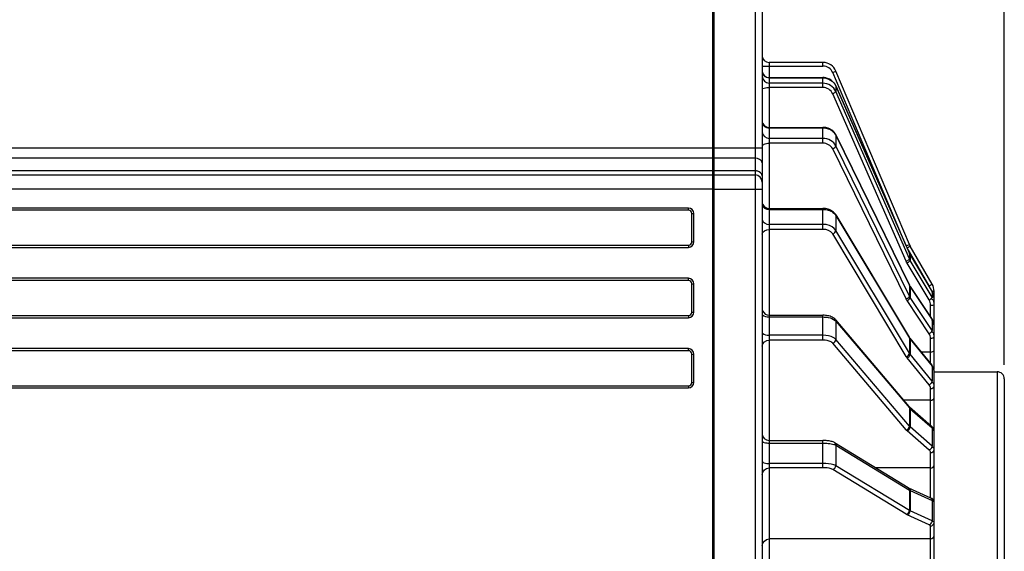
# Model space of a CAD drawing. Header units: millimetres. Extents: x 0 to 11890, y 0 to 8410.
# Tile 44 of 190: x 4165 to 4305, y 5630 to 5705. Entities that reach past the tile are written whole.
import ezdxf

# ---------------------------------------------------------------- set-up
doc = ezdxf.new("R2010")
doc.units = ezdxf.units.MM
doc.header["$LTSCALE"] = 653.95
doc.layers.get('0').update_dxf_attribs({"linetype": 'CONTINUOUS'})
doc.layers.add('304199000001_DXF_DIMENSION', color=7, linetype='CONTINUOUS')
doc.layers.add('304304000039DXF_CONTINUOUS_LINE', color=7, linetype='CONTINUOUS')
doc.styles.get("Standard").update_dxf_attribs({"font": 'txt', "width": 0.7})
doc.dimstyles.new('DIMSTYLE_1', dxfattribs={"dimtxt": 100, "dimasz": 60, "dimexe": 5, "dimexo": 0.2, "dimgap": 2.5, "dimtad": 1, "dimdsep": 46, "dimtxsty": 'Standard', "dimblk": '_FILLED', "dimblk1": '_FILLED', "dimblk2": '_FILLED', "dimcen": 0.09, "dimclrt": 5, "dimazin": 2, "dimtp": 0.01, "dimtm": 0.01, "dimtfac": 1, "dimtofl": 0, "dimtmove": 0, "dimatfit": 3, "dimldrblk": '_FILLED', "dimfxl": 0, "dimtolj": 1, "dimarcsym": 0})

# ---------------------------------------------------------------- blocks, each defined once
blk = doc.blocks.new('_FILLED')
at = {"color": 0, "linetype": 'ByBlock'}
blk.add_solid([(0, 0), (-1, 0.1667), (-1, -0.1667)], dxfattribs=at)
blk = doc.blocks.new('*D32')
at = {"layer": '304199000001_DXF_DIMENSION', "color": 2, "linetype": 'Continuous'}
for p, q in [((3719.92, 6169.54), (3719.92, 5570.11)), ((4304.92, 5656.09), (4304.92, 6169.54)), ((3719.92, 6119.54), (4012.42, 6119.54)), ((4304.92, 6119.54), (4012.42, 6119.54))]:
    blk.add_line(p, q, dxfattribs=at)
at = {"layer": '304199000001_DXF_DIMENSION', "color": 2, "linetype": 'Continuous', "xscale": 60, "yscale": 60, "zscale": 60, "rotation": 180}
blk.add_blockref('_FILLED', (3719.92, 6119.54), dxfattribs=at)
at = {"layer": '304199000001_DXF_DIMENSION', "color": 2, "linetype": 'Continuous', "xscale": 60, "yscale": 60, "zscale": 60}
blk.add_blockref('_FILLED', (4304.92, 6119.54), dxfattribs=at)

msp = doc.modelspace()

# ---------------------------------------------------------------- linework, layer by layer
at = {"layer": '304304000039DXF_CONTINUOUS_LINE', "color": 7, "linetype": 'Continuous'}
for p, q in [((4263.418, 5683.159), (4263.418, 5714.091)), ((4263.618, 5565.091), (4263.618, 5714.091)), ((4270.418, 5713.091), (4270.418, 5535.091)), ((4279.094, 5699.091), (4271.418, 5699.091)), ((4291.406, 5673.203), (4280.935, 5697.872)), ((4271.418, 5696.94), (4279.094, 5696.94)), ((4280.933, 5695.759), (4291.404, 5671.931)), ((4271.418, 5689.86), (4279.094, 5689.86)), ((4280.924, 5688.788), (4291.395, 5667.424)), ((4263.418, 5685.677), (4263.618, 5685.677)), ((4077.918, 5683.091), (4263.418, 5683.091)), ((4263.418, 5534.091), (4263.418, 5683.091)), ((4263.418, 5682.091), (4263.618, 5682.091)), ((4263.618, 5683.091), (4269.418, 5683.091)), ((4259.918, 5678.091), (4083.918, 5678.091)), ((4271.418, 5678.331), (4279.094, 5678.331)), ((4260.418, 5673.591), (4260.418, 5677.591)), ((4280.904, 5677.442), (4291.374, 5659.998)), ((4083.918, 5673.091), (4259.918, 5673.091)), ((4291.515, 5672.985), (4291.406, 5673.203)), ((4294.65, 5667.555), (4291.515, 5672.985)), ((4291.511, 5671.722), (4294.646, 5666.477)), ((4259.918, 5668.091), (4083.918, 5668.091)), ((4260.418, 5663.591), (4260.418, 5667.591)), ((4291.426, 5667.363), (4291.395, 5667.424)), ((4291.498, 5667.245), (4294.633, 5662.543)), ((4294.918, 5655.52), (4294.918, 5666.555)), ((4083.918, 5663.091), (4259.918, 5663.091)), ((4271.418, 5663.14), (4279.094, 5663.14)), ((4280.856, 5662.506), (4291.327, 5650.172)), ((4291.403, 5659.953), (4291.374, 5659.998)), ((4291.469, 5659.864), (4294.604, 5656.025)), ((4259.918, 5658.091), (4083.918, 5658.091)), ((4260.418, 5653.591), (4260.418, 5657.591)), ((4294.918, 5591.709), (4294.918, 5655.178)), ((4294.918, 5655.091), (4303.918, 5655.091)), ((4304.918, 5654.09), (4304.918, 5584.591)), ((4083.918, 5653.091), (4259.918, 5653.091)), ((4291.351, 5650.145), (4291.327, 5650.172)), ((4291.409, 5650.09), (4291.351, 5650.145)), ((4291.409, 5650.09), (4294.544, 5647.375)), ((4271.418, 5645.322), (4279.094, 5645.322)), ((4280.735, 5645.012), (4291.206, 5638.627)), ((4294.418, 5641.411), (4286.64, 5641.411)), ((4291.227, 5638.615), (4291.206, 5638.627)), ((4291.286, 5638.586), (4291.227, 5638.615)), ((4291.286, 5638.586), (4294.421, 5637.181))]:
    msp.add_line(p, q, dxfattribs=at)
at = {"layer": '304304000039DXF_CONTINUOUS_LINE', "color": 9, "linetype": 'Continuous'}
for p, q in [((4269.418, 5714.091), (4269.418, 5534.091)), ((4271.418, 5699.091), (4271.418, 5558.322)), ((4279.094, 5698.591), (4279.094, 5699.091)), ((4270.418, 5698.591), (4279.094, 5698.591)), ((4280.475, 5697.677), (4280.935, 5697.872)), ((4290.946, 5673.008), (4280.475, 5697.677)), ((4271.418, 5696.923), (4279.094, 5696.923)), ((4279.094, 5696.147), (4271.418, 5696.147)), ((4279.094, 5695.535), (4279.094, 5696.94)), ((4279.094, 5695.535), (4271.418, 5695.535)), ((4280.933, 5695.759), (4280.935, 5695.746)), ((4280.935, 5695.746), (4280.935, 5694.97)), ((4280.935, 5695.746), (4291.406, 5671.918)), ((4291.406, 5671.142), (4280.935, 5694.97)), ((4290.946, 5670.824), (4280.475, 5694.652)), ((4271.418, 5689.793), (4279.094, 5689.793)), ((4279.094, 5687.61), (4279.094, 5689.86)), ((4279.094, 5688.293), (4271.418, 5688.293)), ((4280.924, 5688.788), (4280.935, 5688.737)), ((4280.935, 5688.737), (4280.935, 5687.237)), ((4280.935, 5688.737), (4291.406, 5667.374)), ((4263.418, 5686.919), (4089.418, 5686.919)), ((4270.418, 5686.919), (4263.618, 5686.919)), ((4279.094, 5687.61), (4271.418, 5687.61)), ((4290.946, 5665.454), (4280.475, 5686.818)), ((4291.406, 5665.874), (4280.935, 5687.237)), ((4263.418, 5685.505), (4077.918, 5685.505)), ((4269.418, 5685.505), (4263.618, 5685.505)), ((4263.418, 5683.677), (4077.918, 5683.677)), ((4269.418, 5683.677), (4263.618, 5683.677)), ((4263.418, 5681.091), (4076.918, 5681.091)), ((4263.618, 5681.091), (4270.418, 5681.091)), ((4259.918, 5678.391), (4083.918, 5678.391)), ((4259.918, 5678.091), (4259.918, 5678.391)), ((4271.418, 5678.184), (4279.094, 5678.184)), ((4279.094, 5675.356), (4279.094, 5678.331)), ((4260.418, 5677.591), (4260.718, 5677.591)), ((4260.718, 5673.591), (4260.718, 5677.591)), ((4280.904, 5677.442), (4280.935, 5677.323)), ((4280.935, 5677.323), (4291.406, 5659.879)), ((4280.935, 5677.323), (4280.935, 5675.201)), ((4279.094, 5676.063), (4271.418, 5676.063)), ((4279.094, 5675.356), (4271.418, 5675.356)), ((4291.406, 5657.758), (4280.935, 5675.201)), ((4290.946, 5657.266), (4280.475, 5674.71)), ((4083.918, 5672.791), (4259.918, 5672.791)), ((4259.918, 5673.091), (4259.918, 5672.791)), ((4260.418, 5673.591), (4260.718, 5673.591)), ((4290.946, 5673.008), (4291.406, 5673.203)), ((4291.082, 5672.735), (4291.515, 5672.985)), ((4294.217, 5667.305), (4291.082, 5672.735)), ((4291.404, 5671.931), (4291.406, 5671.918)), ((4291.406, 5671.918), (4291.406, 5671.142)), ((4291.511, 5671.722), (4291.515, 5671.707)), ((4291.515, 5671.707), (4294.65, 5666.462)), ((4291.515, 5671.707), (4291.515, 5670.931)), ((4294.65, 5665.686), (4291.515, 5670.931)), ((4294.217, 5665.315), (4291.082, 5670.56)), ((4259.918, 5668.391), (4083.918, 5668.391)), ((4259.918, 5668.091), (4259.918, 5668.391)), ((4260.418, 5667.591), (4260.718, 5667.591)), ((4260.718, 5663.591), (4260.718, 5667.591)), ((4291.395, 5667.424), (4291.406, 5667.374)), ((4291.406, 5667.374), (4291.457, 5667.277)), ((4291.406, 5667.374), (4291.406, 5665.874)), ((4291.457, 5667.277), (4291.515, 5667.184)), ((4291.498, 5667.245), (4291.515, 5667.184)), ((4291.515, 5667.184), (4294.65, 5662.482)), ((4291.515, 5667.184), (4291.515, 5665.684)), ((4294.217, 5667.305), (4294.65, 5667.555)), ((4294.65, 5660.982), (4291.515, 5665.684)), ((4294.6, 5666.555), (4294.918, 5666.555)), ((4294.646, 5666.477), (4294.65, 5666.462)), ((4294.65, 5666.462), (4294.65, 5665.686)), ((4294.217, 5660.515), (4291.082, 5665.218)), ((4294.418, 5662.865), (4294.418, 5664.59)), ((4083.918, 5662.791), (4259.918, 5662.791)), ((4259.918, 5663.091), (4259.918, 5662.791)), ((4260.418, 5663.591), (4260.718, 5663.591)), ((4271.418, 5662.89), (4279.094, 5662.89)), ((4279.094, 5659.609), (4279.094, 5663.14)), ((4294.633, 5662.543), (4294.65, 5662.482)), ((4294.65, 5662.482), (4294.65, 5660.982)), ((4280.935, 5662.28), (4291.406, 5649.946)), ((4280.935, 5662.28), (4280.935, 5659.682)), ((4279.094, 5660.292), (4271.418, 5660.292)), ((4291.406, 5647.348), (4280.935, 5659.682)), ((4291.374, 5659.998), (4291.406, 5659.879)), ((4291.406, 5659.879), (4291.457, 5659.801)), ((4291.406, 5659.879), (4291.406, 5657.758)), ((4291.457, 5659.801), (4291.515, 5659.725)), ((4291.469, 5659.864), (4291.515, 5659.725)), ((4291.515, 5659.725), (4294.65, 5655.885)), ((4291.515, 5659.725), (4291.515, 5657.603)), ((4294.418, 5656.253), (4294.418, 5659.866)), ((4259.918, 5658.391), (4083.918, 5658.391)), ((4259.918, 5658.091), (4259.918, 5658.391)), ((4279.094, 5659.609), (4271.418, 5659.609)), ((4290.946, 5646.817), (4280.475, 5659.152)), ((4260.418, 5657.591), (4260.718, 5657.591)), ((4260.718, 5653.591), (4260.718, 5657.591)), ((4294.217, 5653.233), (4291.082, 5657.073)), ((4294.65, 5653.764), (4291.515, 5657.603)), ((4294.418, 5657.904), (4293.07, 5657.904)), ((4294.604, 5656.025), (4294.65, 5655.885)), ((4294.65, 5655.885), (4294.65, 5653.764)), ((4303.918, 5655.091), (4303.918, 5583.591)), ((4083.918, 5652.791), (4259.918, 5652.791)), ((4259.918, 5653.091), (4259.918, 5652.791)), ((4260.418, 5653.591), (4260.718, 5653.591)), ((4294.418, 5647.484), (4294.418, 5652.703)), ((4294.418, 5651.048), (4290.583, 5651.048)), ((4291.406, 5649.946), (4291.457, 5649.891)), ((4291.406, 5649.946), (4291.406, 5647.348)), ((4291.457, 5649.891), (4291.515, 5649.837)), ((4291.515, 5649.837), (4294.65, 5647.122)), ((4291.515, 5649.837), (4291.515, 5647.239)), ((4294.65, 5644.524), (4291.515, 5647.239)), ((4294.65, 5647.122), (4294.65, 5644.524)), ((4294.217, 5643.966), (4291.082, 5646.681)), ((4271.418, 5644.951), (4279.094, 5644.951)), ((4279.094, 5641.441), (4279.094, 5645.322)), ((4280.935, 5644.636), (4291.406, 5638.251)), ((4280.935, 5644.636), (4280.935, 5641.738)), ((4294.418, 5641.411), (4294.418, 5643.591)), ((4279.094, 5642.053), (4271.418, 5642.053)), ((4279.094, 5641.441), (4271.418, 5641.441)), ((4291.406, 5635.353), (4280.935, 5641.738)), ((4290.946, 5634.82), (4280.475, 5641.204)), ((4294.418, 5637.182), (4294.418, 5641.386)), ((4291.406, 5638.251), (4291.457, 5638.222)), ((4291.406, 5638.251), (4291.406, 5635.353)), ((4291.457, 5638.222), (4291.515, 5638.194)), ((4291.515, 5638.194), (4294.65, 5636.789)), ((4291.515, 5638.194), (4291.515, 5635.297)), ((4294.65, 5636.789), (4294.65, 5633.891)), ((4294.217, 5633.344), (4291.082, 5634.749)), ((4294.65, 5633.891), (4291.515, 5635.297)), ((4294.418, 5626.091), (4294.418, 5633.149)), ((4294.418, 5631.324), (4271.418, 5631.324))]:
    msp.add_line(p, q, dxfattribs=at)
at = {"layer": '304304000039DXF_CONTINUOUS_LINE', "color": 7, "linetype": 'Continuous'}
for points in [[(4291.511, 5671.722), (4291.472, 5671.79), (4291.436, 5671.86), (4291.404, 5671.931)], [(4291.498, 5667.245), (4291.461, 5667.304), (4291.426, 5667.363)], [(4291.469, 5659.864), (4291.435, 5659.908), (4291.403, 5659.953)]]:
    msp.add_lwpolyline(points, dxfattribs=at)
at = {"layer": '304304000039DXF_CONTINUOUS_LINE', "color": 9, "linetype": 'Continuous'}
for points in [[(4291.406, 5671.918), (4291.457, 5671.811), (4291.515, 5671.707)], [(4291.515, 5670.931), (4291.457, 5671.034), (4291.406, 5671.142)], [(4291.082, 5670.56), (4291.01, 5670.689), (4290.946, 5670.824)], [(4291.082, 5665.218), (4291.01, 5665.334), (4290.946, 5665.454)], [(4291.515, 5665.684), (4291.457, 5665.777), (4291.406, 5665.874)], [(4291.082, 5657.073), (4291.01, 5657.168), (4290.946, 5657.266)], [(4291.515, 5657.603), (4291.457, 5657.679), (4291.406, 5657.758)], [(4291.515, 5647.239), (4291.457, 5647.293), (4291.406, 5647.348)], [(4291.082, 5646.681), (4291.01, 5646.748), (4290.946, 5646.817)], [(4291.082, 5634.749), (4291.01, 5634.784), (4290.946, 5634.82)], [(4291.515, 5635.297), (4291.457, 5635.324), (4291.406, 5635.353)]]:
    msp.add_lwpolyline(points, dxfattribs=at)
at = {"layer": '304304000039DXF_CONTINUOUS_LINE', "color": 7, "linetype": 'Continuous'}
for centre, radius, start, end in [((4271.418, 5700.091), 1, 180, 270), ((4279.094, 5697.091), 2, 22.99917, 90), ((4271.418, 5697.94), 1, 180.00027, 270), ((4279.094, 5694.916), 2.024, 85.77632, 89.9917), ((4271.418, 5690.86), 1, 202.5, 270), ((4269.418, 5682.091), 1, 0, 90), ((4259.918, 5677.591), 0.5, 0, 90), ((4271.418, 5679.331), 1, 202.5, 270), ((4259.918, 5673.591), 0.5, 270, 360), ((4293.247, 5673.985), 2, 202.99917, 210), ((4259.918, 5667.591), 0.5, 0, 90), ((4292.918, 5666.555), 2, 0, 30), ((4259.918, 5663.591), 0.5, 270, 360), ((4271.418, 5664.14), 1, 202.5, 270), ((4294.253, 5661.84), 0.682, 58.21818, 62.18222), ((4259.918, 5657.591), 0.5, 0, 90), ((4303.918, 5654.091), 1, 359.99994, 90), ((4259.918, 5653.591), 0.5, 270, 360), ((4271.418, 5646.322), 1, 180, 270), ((4279.1, 5639.349), 5.973, 84.16685, 90.06077)]:
    msp.add_arc(centre, radius, start, end, dxfattribs=at)
at = {"layer": '304304000039DXF_CONTINUOUS_LINE', "color": 9, "linetype": 'Continuous'}
for centre, radius, start, end in [((4279.094, 5697.091), 1.5, 22.99917, 90), ((4259.918, 5677.591), 0.8, 0, 90), ((4259.918, 5673.591), 0.8, 270, 360), ((4259.918, 5667.591), 0.8, 0, 90), ((4292.918, 5666.555), 1.5, 15.2276, 30), ((4259.918, 5663.591), 0.8, 270, 360), ((4259.918, 5657.591), 0.8, 0, 90), ((4259.918, 5653.591), 0.8, 270, 360), ((4291.169, 5649.798), 0.357, 39.4736, 50.59592)]:
    msp.add_arc(centre, radius, start, end, dxfattribs=at)
for points, knots in [([(4270.496, 5697.52), (4270.521, 5697.462), (4270.582, 5697.349), (4270.665, 5697.251), (4270.711, 5697.206)], [0, 0, 0, 0, 0.4984477, 1, 1, 1, 1]), ([(4270.418, 5695.276), (4270.418, 5695.391), (4270.898, 5695.51), (4271.181, 5695.535), (4271.418, 5695.535)], [0, 0, 0, 0, 0.326891, 1, 1, 1, 1]), ([(4280.475, 5694.652), (4280.626, 5694.714), (4280.779, 5694.799), (4280.935, 5694.945), (4280.935, 5694.97)], [0, 0, 0, 0, 0.8668583, 1, 1, 1, 1]), ([(4270.711, 5690.046), (4270.758, 5690.006), (4270.861, 5689.934), (4270.976, 5689.881), (4271.036, 5689.86)], [0, 0, 0, 0, 0.4939219, 1, 1, 1, 1]), ([(4271.036, 5689.86), (4271.097, 5689.838), (4271.223, 5689.805), (4271.353, 5689.793), (4271.418, 5689.793)], [0, 0, 0, 0, 0.5015164, 1, 1, 1, 1]), ([(4270.496, 5687.301), (4270.522, 5687.333), (4270.59, 5687.395), (4270.668, 5687.442), (4270.711, 5687.463)], [0, 0, 0, 0, 0.4649966, 1, 1, 1, 1]), ([(4269.8, 5683.622), (4269.738, 5683.64), (4269.612, 5683.667), (4269.483, 5683.677), (4269.418, 5683.677)], [0, 0, 0, 0, 0.499071, 1, 1, 1, 1]), ([(4280.935, 5675.201), (4280.678, 5675.629), (4279.97, 5675.998), (4279.287, 5676.063), (4279.094, 5676.063)], [0, 0, 0, 0, 0.7211332, 1, 1, 1, 1]), ([(4290.946, 5670.824), (4291.097, 5670.886), (4291.25, 5670.97), (4291.406, 5671.117), (4291.406, 5671.142)], [0, 0, 0, 0, 0.8668583, 1, 1, 1, 1]), ([(4291.082, 5670.56), (4291.227, 5670.64), (4291.372, 5670.748), (4291.515, 5670.904), (4291.515, 5670.931)], [0, 0, 0, 0, 0.864264, 1, 1, 1, 1]), ([(4294.918, 5664.72), (4294.918, 5664.919), (4294.925, 5665.269), (4294.645, 5665.404), (4294.563, 5665.429)], [0, 0, 0, 0, 0.6991463, 1, 1, 1, 1]), ([(4294.646, 5665.668), (4294.647, 5665.671), (4294.649, 5665.677), (4294.65, 5665.683), (4294.65, 5665.686)], [0, 0, 0, 0, 0.547539, 1, 1, 1, 1]), ([(4294.65, 5666.462), (4294.753, 5666.29), (4294.943, 5665.993), (4294.769, 5665.735), (4294.712, 5665.673)], [0, 0, 0, 0, 0.7040263, 1, 1, 1, 1]), ([(4270.418, 5663.39), (4270.418, 5663.322), (4270.614, 5662.943), (4271.093, 5662.89), (4271.418, 5662.89)], [0, 0, 0, 0, 0.1735649, 1, 1, 1, 1]), ([(4280.842, 5662.493), (4280.87, 5662.465), (4280.916, 5662.399), (4280.935, 5662.319), (4280.935, 5662.28)], [0, 0, 0, 0, 0.5080189, 1, 1, 1, 1]), ([(4294.65, 5662.482), (4294.751, 5662.33), (4294.943, 5662.058), (4294.768, 5661.829), (4294.712, 5661.774)], [0, 0, 0, 0, 0.7002207, 1, 1, 1, 1]), ([(4280.806, 5662.407), (4280.83, 5662.387), (4280.875, 5662.347), (4280.916, 5662.303), (4280.935, 5662.28)], [0, 0, 0, 0, 0.5141456, 1, 1, 1, 1]), ([(4270.418, 5660.792), (4270.418, 5660.723), (4270.614, 5660.345), (4271.093, 5660.292), (4271.418, 5660.292)], [0, 0, 0, 0, 0.1735649, 1, 1, 1, 1]), ([(4280.935, 5659.682), (4280.851, 5659.782), (4280.317, 5660.186), (4279.621, 5660.292), (4279.094, 5660.292)], [0, 0, 0, 0, 0.1988675, 1, 1, 1, 1]), ([(4294.217, 5660.515), (4294.289, 5660.551), (4294.42, 5660.647), (4294.533, 5660.762), (4294.58, 5660.826)], [0, 0, 0, 0, 0.5059541, 1, 1, 1, 1]), ([(4294.918, 5660.116), (4294.918, 5660.295), (4294.911, 5660.622), (4294.644, 5660.729), (4294.563, 5660.752)], [0, 0, 0, 0, 0.6822284, 1, 1, 1, 1]), ([(4294.58, 5660.826), (4294.599, 5660.853), (4294.63, 5660.901), (4294.65, 5660.957), (4294.65, 5660.982)], [0, 0, 0, 0, 0.5764246, 1, 1, 1, 1]), ([(4280.475, 5659.152), (4280.411, 5659.226), (4280.011, 5659.529), (4279.489, 5659.609), (4279.094, 5659.609)], [0, 0, 0, 0, 0.1988595, 1, 1, 1, 1]), ([(4294.65, 5655.885), (4294.719, 5655.8), (4294.918, 5655.64), (4294.799, 5655.377), (4294.712, 5655.308)], [0, 0, 0, 0, 0.4973616, 1, 1, 1, 1]), ([(4294.217, 5653.233), (4294.264, 5653.253), (4294.355, 5653.309), (4294.433, 5653.381), (4294.47, 5653.421)], [0, 0, 0, 0, 0.4768056, 1, 1, 1, 1]), ([(4294.47, 5653.421), (4294.491, 5653.444), (4294.53, 5653.49), (4294.564, 5653.54), (4294.58, 5653.565)], [0, 0, 0, 0, 0.5102274, 1, 1, 1, 1]), ([(4294.918, 5653.057), (4294.918, 5653.157), (4294.948, 5653.414), (4294.692, 5653.547), (4294.563, 5653.576)], [0, 0, 0, 0, 0.4320656, 1, 1, 1, 1]), ([(4294.58, 5653.565), (4294.6, 5653.598), (4294.632, 5653.661), (4294.65, 5653.732), (4294.65, 5653.764)], [0, 0, 0, 0, 0.5487874, 1, 1, 1, 1]), ([(4291.313, 5650.159), (4291.324, 5650.147), (4291.346, 5650.122), (4291.363, 5650.094), (4291.371, 5650.08)], [0, 0, 0, 0, 0.5045597, 1, 1, 1, 1]), ([(4291.371, 5650.08), (4291.382, 5650.059), (4291.4, 5650.016), (4291.406, 5649.969), (4291.406, 5649.946)], [0, 0, 0, 0, 0.5017137, 1, 1, 1, 1]), ([(4291.445, 5650.025), (4291.466, 5649.999), (4291.502, 5649.939), (4291.515, 5649.871), (4291.515, 5649.837)], [0, 0, 0, 0, 0.4988915, 1, 1, 1, 1]), ([(4294.531, 5647.359), (4294.566, 5647.33), (4294.626, 5647.259), (4294.65, 5647.167), (4294.65, 5647.122)], [0, 0, 0, 0, 0.5017739, 1, 1, 1, 1]), ([(4294.65, 5647.122), (4294.718, 5647.063), (4294.923, 5646.963), (4294.785, 5646.754), (4294.712, 5646.713)], [0, 0, 0, 0, 0.5160099, 1, 1, 1, 1]), ([(4270.418, 5645.21), (4270.418, 5645.095), (4270.898, 5644.975), (4271.181, 5644.951), (4271.418, 5644.951)], [0, 0, 0, 0, 0.326891, 1, 1, 1, 1]), ([(4280.66, 5644.755), (4280.712, 5644.738), (4280.806, 5644.704), (4280.896, 5644.659), (4280.935, 5644.636)], [0, 0, 0, 0, 0.5451673, 1, 1, 1, 1]), ([(4280.724, 5644.996), (4280.785, 5644.955), (4280.887, 5644.849), (4280.935, 5644.706), (4280.935, 5644.636)], [0, 0, 0, 0, 0.5096865, 1, 1, 1, 1]), ([(4294.217, 5643.966), (4294.292, 5643.987), (4294.433, 5644.087), (4294.537, 5644.219), (4294.58, 5644.295)], [0, 0, 0, 0, 0.4723796, 1, 1, 1, 1]), ([(4294.918, 5644.024), (4294.918, 5644.095), (4294.929, 5644.314), (4294.683, 5644.372), (4294.563, 5644.391)], [0, 0, 0, 0, 0.3702829, 1, 1, 1, 1]), ([(4294.58, 5644.295), (4294.6, 5644.332), (4294.634, 5644.406), (4294.65, 5644.486), (4294.65, 5644.524)], [0, 0, 0, 0, 0.5318482, 1, 1, 1, 1]), ([(4294.418, 5643.591), (4294.418, 5643.658), (4294.374, 5643.803), (4294.276, 5643.915), (4294.217, 5643.966)], [0, 0, 0, 0, 0.4613961, 1, 1, 1, 1]), ([(4270.418, 5642.312), (4270.418, 5642.197), (4270.898, 5642.078), (4271.181, 5642.053), (4271.418, 5642.053)], [0, 0, 0, 0, 0.326891, 1, 1, 1, 1]), ([(4280.935, 5641.738), (4280.841, 5641.795), (4280.248, 5642.015), (4279.61, 5642.053), (4279.094, 5642.053)], [0, 0, 0, 0, 0.1753691, 1, 1, 1, 1]), ([(4280.475, 5641.204), (4280.405, 5641.247), (4279.959, 5641.412), (4279.481, 5641.441), (4279.094, 5641.441)], [0, 0, 0, 0, 0.1753592, 1, 1, 1, 1]), ([(4291.195, 5638.611), (4291.222, 5638.593), (4291.272, 5638.552), (4291.313, 5638.502), (4291.331, 5638.475)], [0, 0, 0, 0, 0.498959, 1, 1, 1, 1]), ([(4291.279, 5638.572), (4291.312, 5638.553), (4291.374, 5638.507), (4291.423, 5638.448), (4291.445, 5638.416)], [0, 0, 0, 0, 0.4936751, 1, 1, 1, 1]), ([(4291.331, 5638.475), (4291.354, 5638.442), (4291.391, 5638.37), (4291.406, 5638.29), (4291.406, 5638.251)], [0, 0, 0, 0, 0.508056, 1, 1, 1, 1]), ([(4291.445, 5638.416), (4291.466, 5638.383), (4291.501, 5638.312), (4291.515, 5638.233), (4291.515, 5638.194)], [0, 0, 0, 0, 0.5036355, 1, 1, 1, 1]), ([(4294.414, 5637.166), (4294.481, 5637.129), (4294.597, 5637.019), (4294.65, 5636.866), (4294.65, 5636.789)], [0, 0, 0, 0, 0.4999732, 1, 1, 1, 1]), ([(4294.65, 5636.789), (4294.715, 5636.76), (4294.933, 5636.723), (4294.766, 5636.593), (4294.712, 5636.578)], [0, 0, 0, 0, 0.5571668, 1, 1, 1, 1]), ([(4294.418, 5633.149), (4294.418, 5633.187), (4294.356, 5633.276), (4294.27, 5633.32), (4294.217, 5633.344)], [0, 0, 0, 0, 0.391118, 1, 1, 1, 1]), ([(4294.918, 5633.632), (4294.918, 5633.67), (4294.886, 5633.837), (4294.675, 5633.813), (4294.563, 5633.823)], [0, 0, 0, 0, 0.250709, 1, 1, 1, 1]), ([(4294.607, 5633.704), (4294.62, 5633.735), (4294.641, 5633.796), (4294.65, 5633.86), (4294.65, 5633.891)], [0, 0, 0, 0, 0.5168858, 1, 1, 1, 1])]:
    msp.add_open_spline(points, degree=3, knots=knots, dxfattribs=at)
for points in [[(4270.418, 5697.113), (4270.418, 5696.649), (4270.954, 5696.147), (4271.418, 5696.147)], [(4270.711, 5697.206), (4270.893, 5697.03), (4271.164, 5696.923), (4271.418, 5696.923)], [(4279.094, 5696.923), (4279.822, 5696.923), (4280.642, 5696.413), (4280.935, 5695.746)], [(4280.935, 5694.97), (4280.642, 5695.637), (4279.822, 5696.147), (4279.094, 5696.147)], [(4280.475, 5694.652), (4280.255, 5695.152), (4279.64, 5695.535), (4279.094, 5695.535)], [(4270.418, 5690.659), (4270.418, 5690.432), (4270.54, 5690.194), (4270.711, 5690.046)], [(4270.418, 5689.159), (4270.418, 5688.718), (4270.977, 5688.293), (4271.418, 5688.293)], [(4279.094, 5689.793), (4279.351, 5689.793), (4279.612, 5689.749), (4279.854, 5689.663)], [(4279.854, 5689.663), (4280.088, 5689.58), (4280.312, 5689.454), (4280.5, 5689.292)], [(4280.5, 5689.292), (4280.679, 5689.139), (4280.832, 5688.948), (4280.935, 5688.737)], [(4280.935, 5687.237), (4280.624, 5687.872), (4279.801, 5688.293), (4279.094, 5688.293)], [(4270.711, 5687.463), (4270.926, 5687.571), (4271.177, 5687.61), (4271.418, 5687.61)], [(4280.475, 5686.818), (4280.241, 5687.295), (4279.625, 5687.61), (4279.094, 5687.61)], [(4280.475, 5686.818), (4280.67, 5686.89), (4280.935, 5687.03), (4280.935, 5687.237)], [(4270.418, 5684.798), (4270.418, 5685.206), (4269.826, 5685.505), (4269.418, 5685.505)], [(4270.418, 5682.969), (4270.418, 5683.269), (4270.087, 5683.537), (4269.8, 5683.622)], [(4270.418, 5678.892), (4270.418, 5678.483), (4271.01, 5678.184), (4271.418, 5678.184)], [(4279.094, 5678.184), (4279.35, 5678.184), (4279.608, 5678.15), (4279.854, 5678.078)], [(4279.854, 5678.078), (4280.082, 5678.012), (4280.305, 5677.912), (4280.5, 5677.776)], [(4270.418, 5676.77), (4270.418, 5676.362), (4271.01, 5676.063), (4271.418, 5676.063)], [(4280.5, 5677.776), (4280.672, 5677.656), (4280.827, 5677.502), (4280.935, 5677.323)], [(4270.418, 5674.649), (4270.418, 5675.057), (4271.01, 5675.356), (4271.418, 5675.356)], [(4280.475, 5674.71), (4280.213, 5675.145), (4279.602, 5675.356), (4279.094, 5675.356)], [(4280.475, 5674.71), (4280.69, 5674.774), (4280.935, 5674.977), (4280.935, 5675.201)], [(4290.946, 5665.454), (4291.141, 5665.526), (4291.406, 5665.666), (4291.406, 5665.874)], [(4291.082, 5665.218), (4291.272, 5665.313), (4291.515, 5665.472), (4291.515, 5665.684)], [(4294.217, 5665.315), (4294.379, 5665.405), (4294.572, 5665.498), (4294.646, 5665.668)], [(4294.418, 5664.59), (4294.418, 5664.841), (4294.346, 5665.1), (4294.217, 5665.315)], [(4294.418, 5664.59), (4294.59, 5664.59), (4294.918, 5664.548), (4294.918, 5664.72)], [(4279.094, 5662.89), (4279.349, 5662.89), (4279.605, 5662.866), (4279.854, 5662.815)], [(4279.854, 5662.815), (4280.192, 5662.745), (4280.54, 5662.627), (4280.806, 5662.407)], [(4280.475, 5659.152), (4280.704, 5659.2), (4280.935, 5659.448), (4280.935, 5659.682)], [(4294.418, 5659.866), (4294.418, 5660.092), (4294.343, 5660.327), (4294.217, 5660.515)], [(4294.418, 5659.866), (4294.604, 5659.866), (4294.918, 5659.929), (4294.918, 5660.116)], [(4270.418, 5658.743), (4270.418, 5659.184), (4270.977, 5659.609), (4271.418, 5659.609)], [(4290.946, 5657.266), (4291.161, 5657.331), (4291.406, 5657.533), (4291.406, 5657.758)], [(4291.082, 5657.073), (4291.293, 5657.159), (4291.515, 5657.375), (4291.515, 5657.603)], [(4294.418, 5657.904), (4294.604, 5657.904), (4294.918, 5657.968), (4294.918, 5658.154)], [(4294.418, 5652.703), (4294.418, 5652.892), (4294.337, 5653.087), (4294.217, 5653.233)], [(4294.418, 5652.703), (4294.622, 5652.703), (4294.918, 5652.853), (4294.918, 5653.057)], [(4294.418, 5651.048), (4294.622, 5651.048), (4294.918, 5651.197), (4294.918, 5651.401)], [(4290.946, 5646.817), (4291.175, 5646.866), (4291.406, 5647.114), (4291.406, 5647.348)], [(4291.082, 5646.681), (4291.308, 5646.746), (4291.515, 5647.003), (4291.515, 5647.239)], [(4279.094, 5644.951), (4279.348, 5644.951), (4279.602, 5644.939), (4279.854, 5644.912)], [(4279.854, 5644.912), (4280.126, 5644.883), (4280.4, 5644.84), (4280.66, 5644.755)], [(4294.418, 5643.591), (4294.638, 5643.591), (4294.918, 5643.803), (4294.918, 5644.024)], [(4270.418, 5640.475), (4270.418, 5640.938), (4270.954, 5641.441), (4271.418, 5641.441)], [(4280.475, 5641.204), (4280.708, 5641.23), (4280.935, 5641.503), (4280.935, 5641.738)], [(4290.946, 5634.82), (4291.179, 5634.845), (4291.406, 5635.118), (4291.406, 5635.353)], [(4291.082, 5634.749), (4291.312, 5634.783), (4291.515, 5635.064), (4291.515, 5635.297)], [(4294.217, 5633.344), (4294.392, 5633.37), (4294.537, 5633.542), (4294.607, 5633.704)], [(4294.418, 5633.149), (4294.65, 5633.149), (4294.918, 5633.401), (4294.918, 5633.632)], [(4294.418, 5631.324), (4294.65, 5631.324), (4294.918, 5631.576), (4294.918, 5631.807)], [(4270.418, 5630.358), (4270.418, 5630.822), (4270.954, 5631.324), (4271.418, 5631.324)]]:
    msp.add_open_spline(points, degree=3, dxfattribs=at)
at = {"layer": '304304000039DXF_CONTINUOUS_LINE', "color": 7, "linetype": 'Continuous'}
for points in [[(4280.933, 5695.759), (4280.657, 5696.387), (4279.927, 5696.884), (4279.243, 5696.935)], [(4279.848, 5689.727), (4279.608, 5689.815), (4279.349, 5689.86), (4279.094, 5689.86)], [(4280.49, 5689.35), (4280.304, 5689.514), (4280.082, 5689.642), (4279.848, 5689.727)], [(4280.924, 5688.788), (4280.82, 5689.001), (4280.668, 5689.194), (4280.49, 5689.35)], [(4279.827, 5678.224), (4279.591, 5678.296), (4279.341, 5678.331), (4279.094, 5678.331)], [(4280.465, 5677.913), (4280.274, 5678.052), (4280.054, 5678.156), (4279.827, 5678.224)], [(4280.904, 5677.442), (4280.793, 5677.626), (4280.638, 5677.786), (4280.465, 5677.913)], [(4294.918, 5665.496), (4294.918, 5665.723), (4294.912, 5665.972), (4294.796, 5666.167)], [(4279.781, 5663.07), (4279.556, 5663.117), (4279.324, 5663.14), (4279.094, 5663.14)], [(4280.409, 5662.852), (4280.213, 5662.954), (4279.998, 5663.024), (4279.781, 5663.07)], [(4280.856, 5662.506), (4280.734, 5662.65), (4280.576, 5662.764), (4280.409, 5662.852)], [(4294.918, 5661.616), (4294.918, 5661.902), (4294.856, 5662.269), (4294.612, 5662.42)], [(4294.918, 5655.178), (4294.918, 5655.424), (4294.861, 5655.741), (4294.649, 5655.867)], [(4294.918, 5646.622), (4294.918, 5646.819), (4294.876, 5647.068), (4294.71, 5647.175)], [(4280.282, 5645.192), (4280.094, 5645.241), (4279.901, 5645.271), (4279.707, 5645.291)], [(4294.418, 5641.403), (4294.636, 5641.403), (4294.91, 5641.606), (4294.918, 5641.823)], [(4294.918, 5636.53), (4294.918, 5636.715), (4294.841, 5636.952), (4294.672, 5637.028)]]:
    msp.add_open_spline(points, degree=3, dxfattribs=at)
for points, knots in [([(4294.796, 5666.167), (4294.771, 5666.209), (4294.709, 5666.289), (4294.628, 5666.352), (4294.584, 5666.379)], [0, 0, 0, 0, 0.4797693, 1, 1, 1, 1]), ([(4294.649, 5655.867), (4294.633, 5655.876), (4294.599, 5655.894), (4294.564, 5655.909), (4294.545, 5655.915)], [0, 0, 0, 0, 0.4839216, 1, 1, 1, 1]), ([(4294.71, 5647.175), (4294.681, 5647.194), (4294.613, 5647.225), (4294.539, 5647.239), (4294.499, 5647.243)], [0, 0, 0, 0, 0.4631253, 1, 1, 1, 1]), ([(4280.735, 5645.012), (4280.669, 5645.052), (4280.521, 5645.122), (4280.365, 5645.17), (4280.282, 5645.192)], [0, 0, 0, 0, 0.4726822, 1, 1, 1, 1]), ([(4294.672, 5637.028), (4294.64, 5637.043), (4294.56, 5637.058), (4294.484, 5637.031), (4294.447, 5637.011)], [0, 0, 0, 0, 0.4645567, 1, 1, 1, 1])]:
    msp.add_open_spline(points, degree=3, knots=knots, dxfattribs=at)

# ---------------------------------------------------------------- dimensions: what is measured, and where the dimension line sits
at = {"layer": '304199000001_DXF_DIMENSION', "color": 2, "linetype": 'Continuous'}
dim = msp.add_linear_dim(base=(4304.918, 6119.54), p1=(3719.918, 5569.913), p2=(4304.918, 5655.891), dimstyle='DIMSTYLE_1', dxfattribs=at)
dim.commit()
dim.dimension.update_dxf_attribs({"geometry": '*D32', "text_midpoint": (4082.959, 6119.54), "dimtype": 160})

doc.saveas('drawing.dxf')
